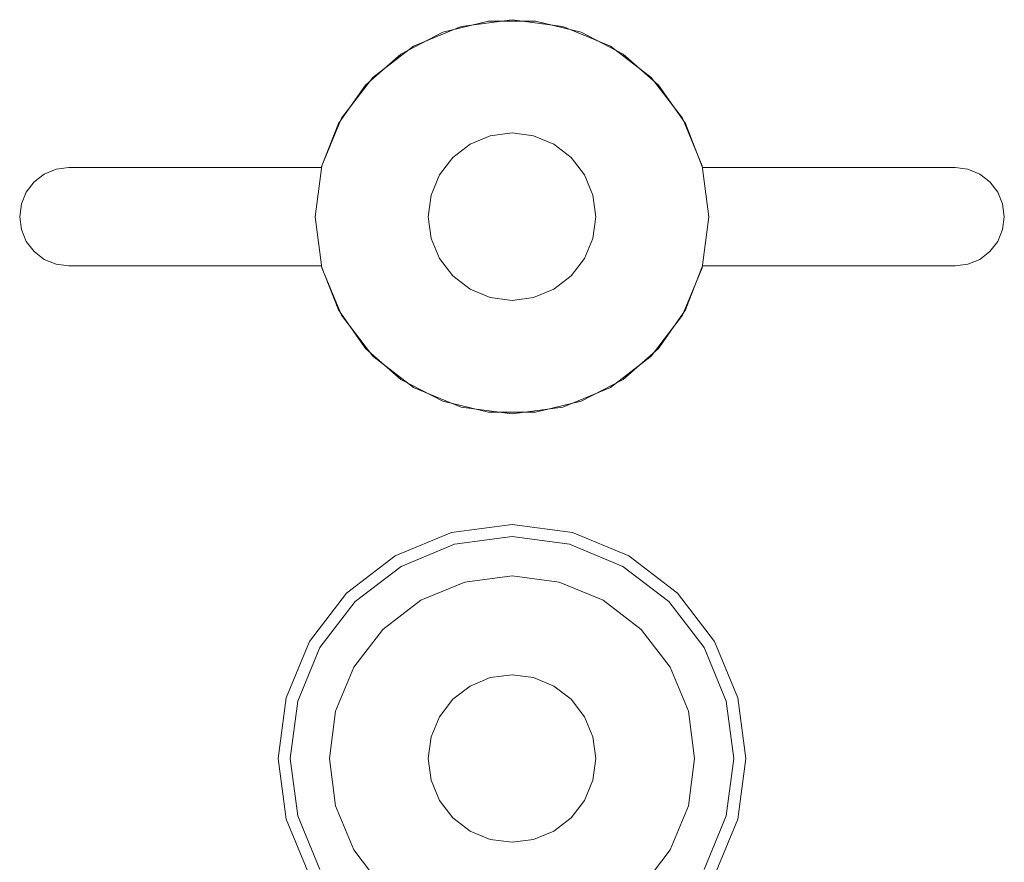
# Model space of a CAD drawing. Extents: x -634 to 300, y 62 to 1102.
# Tile 71 of 125: x 141.691 to 142.004, y 600.824 to 601.091. Entities that reach past the tile are written whole.
import ezdxf

# ---------------------------------------------------------------- set-up
doc = ezdxf.new("R2010")
doc.units = 0
doc.layers.get('0').update_dxf_attribs({"lineweight": 13})

# ---------------------------------------------------------------- blocks, each defined once
blk = doc.blocks.new('Referenz-A06CPW2YL0')
at = {"color": 9, "linetype": 'ByBlock', "lineweight": 13, "ltscale": 0.13, "true_color": 0xc1c9c4}
for p, q in [((141.82537, 601.08719), (141.83989, 601.09074)), ((141.83989, 601.09074), (141.82537, 601.08719)), ((141.84736, 601.09119), (141.83118, 601.08906)), ((141.84736, 601.09119), (141.83118, 601.08906)), ((141.83989, 601.09074), (141.85483, 601.09074)), ((141.85483, 601.09074), (141.83989, 601.09074)), ((141.86353, 601.08906), (141.84736, 601.09119)), ((141.86353, 601.08906), (141.84736, 601.09119)), ((141.85483, 601.09074), (141.86934, 601.08719)), ((141.86934, 601.08719), (141.85483, 601.09074)), ((141.83118, 601.08906), (141.81611, 601.08281)), ((141.83118, 601.08906), (141.81611, 601.08281)), ((141.87861, 601.08281), (141.86353, 601.08906)), ((141.87861, 601.08281), (141.86353, 601.08906)), ((141.81211, 601.0803), (141.82537, 601.08719)), ((141.82537, 601.08719), (141.81211, 601.0803)), ((141.86934, 601.08719), (141.8826, 601.0803)), ((141.8826, 601.0803), (141.86934, 601.08719)), ((141.81611, 601.08281), (141.80316, 601.07288)), ((141.81611, 601.08281), (141.80316, 601.07288)), ((141.89155, 601.07288), (141.87861, 601.08281)), ((141.89155, 601.07288), (141.87861, 601.08281)), ((141.80087, 601.07046), (141.81211, 601.0803)), ((141.81211, 601.0803), (141.80087, 601.07046)), ((141.8826, 601.0803), (141.89385, 601.07046)), ((141.89385, 601.07046), (141.8826, 601.0803)), ((141.80316, 601.07288), (141.79323, 601.05994)), ((141.80316, 601.07288), (141.79323, 601.05994)), ((141.90148, 601.05994), (141.89155, 601.07288)), ((141.90148, 601.05994), (141.89155, 601.07288)), ((141.79228, 601.05823), (141.80087, 601.07046)), ((141.80087, 601.07046), (141.79228, 601.05823)), ((141.89385, 601.07046), (141.90243, 601.05823)), ((141.90243, 601.05823), (141.89385, 601.07046)), ((141.79323, 601.05994), (141.78699, 601.04486)), ((141.79323, 601.05994), (141.78699, 601.04486)), ((141.90773, 601.04486), (141.90148, 601.05994)), ((141.90773, 601.04486), (141.90148, 601.05994)), ((141.78684, 601.04431), (141.79228, 601.05823)), ((141.79228, 601.05823), (141.78684, 601.04431)), ((141.90243, 601.05823), (141.90787, 601.04431)), ((141.90787, 601.04431), (141.90243, 601.05823)), ((141.84048, 601.05435), (141.83408, 601.05169)), ((141.83408, 601.05169), (141.84048, 601.05435)), ((141.84736, 601.05525), (141.84048, 601.05435)), ((141.84048, 601.05435), (141.84736, 601.05525)), ((141.85423, 601.05435), (141.84736, 601.05525)), ((141.84736, 601.05525), (141.85423, 601.05435)), ((141.86064, 601.05169), (141.85423, 601.05435)), ((141.85423, 601.05435), (141.86064, 601.05169)), ((141.83408, 601.05169), (141.82857, 601.04747)), ((141.82857, 601.04747), (141.83408, 601.05169)), ((141.86614, 601.04747), (141.86064, 601.05169)), ((141.86064, 601.05169), (141.86614, 601.04747)), ((141.82857, 601.04747), (141.82435, 601.04197)), ((141.82435, 601.04197), (141.82857, 601.04747)), ((141.87036, 601.04197), (141.86614, 601.04747)), ((141.86614, 601.04747), (141.87036, 601.04197)), ((141.69892, 601.04222), (141.70269, 601.04378)), ((141.70269, 601.04378), (141.69892, 601.04222)), ((141.70269, 601.04378), (141.70673, 601.04431)), ((141.70673, 601.04431), (141.70269, 601.04378)), ((141.70673, 601.04431), (141.78684, 601.04431)), ((141.78684, 601.04431), (141.70673, 601.04431)), ((141.70673, 601.04431), (141.70673, 601.04431)), ((141.78699, 601.04486), (141.78486, 601.02869)), ((141.78699, 601.04486), (141.78486, 601.02869)), ((141.78684, 601.04431), (141.78684, 601.04431)), ((141.90986, 601.02869), (141.90773, 601.04486)), ((141.90986, 601.02869), (141.90773, 601.04486)), ((141.90787, 601.04431), (141.98798, 601.04431)), ((141.98798, 601.04431), (141.90787, 601.04431)), ((141.90787, 601.04431), (141.90787, 601.04431)), ((141.98798, 601.04431), (141.99203, 601.04378)), ((141.99203, 601.04378), (141.98798, 601.04431)), ((141.98798, 601.04431), (141.98798, 601.04431)), ((141.99203, 601.04378), (141.99579, 601.04222)), ((141.99579, 601.04222), (141.99203, 601.04378)), ((141.69568, 601.03974), (141.69892, 601.04222)), ((141.69892, 601.04222), (141.69568, 601.03974)), ((141.82435, 601.04197), (141.8217, 601.03556)), ((141.8217, 601.03556), (141.82435, 601.04197)), ((141.87301, 601.03556), (141.87036, 601.04197)), ((141.87036, 601.04197), (141.87301, 601.03556)), ((141.99579, 601.04222), (141.99903, 601.03974)), ((141.99903, 601.03974), (141.99579, 601.04222)), ((141.6932, 601.0365), (141.69568, 601.03974)), ((141.69568, 601.03974), (141.6932, 601.0365)), ((141.99903, 601.03974), (142.00151, 601.0365)), ((142.00151, 601.0365), (141.99903, 601.03974)), ((141.69164, 601.03273), (141.6932, 601.0365)), ((141.6932, 601.0365), (141.69164, 601.03273)), ((141.8217, 601.03556), (141.82079, 601.02869)), ((141.82079, 601.02869), (141.8217, 601.03556)), ((141.87392, 601.02869), (141.87301, 601.03556)), ((141.87301, 601.03556), (141.87392, 601.02869)), ((142.00151, 601.0365), (142.00307, 601.03273)), ((142.00307, 601.03273), (142.00151, 601.0365)), ((141.69111, 601.02869), (141.69164, 601.03273)), ((141.69164, 601.03273), (141.69111, 601.02869)), ((142.00307, 601.03273), (142.00361, 601.02869)), ((142.00361, 601.02869), (142.00307, 601.03273)), ((141.69164, 601.02464), (141.69111, 601.02869)), ((141.69111, 601.02869), (141.69164, 601.02464)), ((141.78486, 601.02869), (141.78699, 601.01251)), ((141.78486, 601.02869), (141.78699, 601.01251)), ((141.82079, 601.02869), (141.8217, 601.02181)), ((141.8217, 601.02181), (141.82079, 601.02869)), ((141.87301, 601.02181), (141.87392, 601.02869)), ((141.87392, 601.02869), (141.87301, 601.02181)), ((141.90773, 601.01251), (141.90986, 601.02869)), ((141.90773, 601.01251), (141.90986, 601.02869)), ((142.00361, 601.02869), (142.00307, 601.02464)), ((142.00307, 601.02464), (142.00361, 601.02869)), ((141.6932, 601.02088), (141.69164, 601.02464)), ((141.69164, 601.02464), (141.6932, 601.02088)), ((142.00307, 601.02464), (142.00151, 601.02088)), ((142.00151, 601.02088), (142.00307, 601.02464)), ((141.69568, 601.01764), (141.6932, 601.02088)), ((141.6932, 601.02088), (141.69568, 601.01764)), ((141.8217, 601.02181), (141.82435, 601.01541)), ((141.82435, 601.01541), (141.8217, 601.02181)), ((141.87036, 601.01541), (141.87301, 601.02181)), ((141.87301, 601.02181), (141.87036, 601.01541)), ((142.00151, 601.02088), (141.99903, 601.01764)), ((141.99903, 601.01764), (142.00151, 601.02088)), ((141.69892, 601.01516), (141.69568, 601.01764)), ((141.69568, 601.01764), (141.69892, 601.01516)), ((141.99903, 601.01764), (141.99579, 601.01516)), ((141.99579, 601.01516), (141.99903, 601.01764)), ((141.70269, 601.0136), (141.69892, 601.01516)), ((141.69892, 601.01516), (141.70269, 601.0136)), ((141.70673, 601.01306), (141.70269, 601.0136)), ((141.70269, 601.0136), (141.70673, 601.01306)), ((141.78684, 601.01306), (141.70673, 601.01306)), ((141.70673, 601.01306), (141.78684, 601.01306)), ((141.70673, 601.01306), (141.70673, 601.01306)), ((141.79228, 600.99914), (141.78684, 601.01306)), ((141.78684, 601.01306), (141.79228, 600.99914)), ((141.78684, 601.01306), (141.78684, 601.01306)), ((141.78699, 601.01251), (141.79323, 600.99744)), ((141.78699, 601.01251), (141.79323, 600.99744)), ((141.82435, 601.01541), (141.82857, 601.00991)), ((141.82857, 601.00991), (141.82435, 601.01541)), ((141.86614, 601.00991), (141.87036, 601.01541)), ((141.87036, 601.01541), (141.86614, 601.00991)), ((141.90148, 600.99744), (141.90773, 601.01251)), ((141.90148, 600.99744), (141.90773, 601.01251)), ((141.90787, 601.01306), (141.90243, 600.99914)), ((141.90243, 600.99914), (141.90787, 601.01306)), ((141.98798, 601.01306), (141.90787, 601.01306)), ((141.90787, 601.01306), (141.98798, 601.01306)), ((141.90787, 601.01306), (141.90787, 601.01306)), ((141.99203, 601.0136), (141.98798, 601.01306)), ((141.98798, 601.01306), (141.99203, 601.0136)), ((141.98798, 601.01306), (141.98798, 601.01306)), ((141.99579, 601.01516), (141.99203, 601.0136)), ((141.99203, 601.0136), (141.99579, 601.01516)), ((141.82857, 601.00991), (141.83408, 601.00568)), ((141.83408, 601.00568), (141.82857, 601.00991)), ((141.86064, 601.00568), (141.86614, 601.00991)), ((141.86614, 601.00991), (141.86064, 601.00568)), ((141.83408, 601.00568), (141.84048, 601.00303)), ((141.84048, 601.00303), (141.83408, 601.00568)), ((141.85423, 601.00303), (141.86064, 601.00568)), ((141.86064, 601.00568), (141.85423, 601.00303)), ((141.84048, 601.00303), (141.84736, 601.00213)), ((141.84736, 601.00213), (141.84048, 601.00303)), ((141.84736, 601.00213), (141.85423, 601.00303)), ((141.85423, 601.00303), (141.84736, 601.00213)), ((141.80087, 600.98692), (141.79228, 600.99914)), ((141.79228, 600.99914), (141.80087, 600.98692)), ((141.79323, 600.99744), (141.80316, 600.98449)), ((141.79323, 600.99744), (141.80316, 600.98449)), ((141.89155, 600.98449), (141.90148, 600.99744)), ((141.89155, 600.98449), (141.90148, 600.99744)), ((141.90243, 600.99914), (141.89385, 600.98692)), ((141.89385, 600.98692), (141.90243, 600.99914)), ((141.81211, 600.97707), (141.80087, 600.98692)), ((141.80087, 600.98692), (141.81211, 600.97707)), ((141.80316, 600.98449), (141.81611, 600.97456)), ((141.80316, 600.98449), (141.81611, 600.97456)), ((141.87861, 600.97456), (141.89155, 600.98449)), ((141.87861, 600.97456), (141.89155, 600.98449)), ((141.89385, 600.98692), (141.8826, 600.97707)), ((141.8826, 600.97707), (141.89385, 600.98692)), ((141.82537, 600.97018), (141.81211, 600.97707)), ((141.81211, 600.97707), (141.82537, 600.97018)), ((141.8826, 600.97707), (141.86934, 600.97018)), ((141.86934, 600.97018), (141.8826, 600.97707)), ((141.81611, 600.97456), (141.83118, 600.96832)), ((141.81611, 600.97456), (141.83118, 600.96832)), ((141.86353, 600.96832), (141.87861, 600.97456)), ((141.86353, 600.96832), (141.87861, 600.97456)), ((141.83989, 600.96664), (141.82537, 600.97018)), ((141.82537, 600.97018), (141.83989, 600.96664)), ((141.86934, 600.97018), (141.85483, 600.96664)), ((141.85483, 600.96664), (141.86934, 600.97018)), ((141.83118, 600.96832), (141.84736, 600.96619)), ((141.83118, 600.96832), (141.84736, 600.96619)), ((141.85483, 600.96664), (141.83989, 600.96664)), ((141.83989, 600.96664), (141.85483, 600.96664)), ((141.84736, 600.96619), (141.86353, 600.96832)), ((141.84736, 600.96619), (141.86353, 600.96832)), ((141.82815, 600.9285), (141.81025, 600.92109)), ((141.84736, 600.93103), (141.82815, 600.9285)), ((141.86657, 600.9285), (141.84736, 600.93103)), ((141.88447, 600.92109), (141.86657, 600.9285)), ((141.82914, 600.92481), (141.84736, 600.92721)), ((141.84736, 600.92721), (141.86558, 600.92481)), ((141.81216, 600.91778), (141.82914, 600.92481)), ((141.86558, 600.92481), (141.88256, 600.91778)), ((141.81025, 600.92109), (141.79488, 600.90929)), ((141.89984, 600.90929), (141.88447, 600.92109)), ((141.79758, 600.90659), (141.81216, 600.91778)), ((141.88256, 600.91778), (141.89714, 600.90659)), ((141.83235, 600.91281), (141.81837, 600.90702)), ((141.83235, 600.91281), (141.81837, 600.90702)), ((141.84736, 600.91478), (141.83235, 600.91281)), ((141.84736, 600.91478), (141.83235, 600.91281)), ((141.86236, 600.91281), (141.84736, 600.91478)), ((141.86236, 600.91281), (141.84736, 600.91478)), ((141.87634, 600.90702), (141.86236, 600.91281)), ((141.87634, 600.90702), (141.86236, 600.91281)), ((141.79488, 600.90929), (141.78308, 600.89392)), ((141.78639, 600.89201), (141.79758, 600.90659)), ((141.81837, 600.90702), (141.80637, 600.8978)), ((141.81837, 600.90702), (141.80637, 600.8978)), ((141.88835, 600.8978), (141.87634, 600.90702)), ((141.88835, 600.8978), (141.87634, 600.90702)), ((141.89714, 600.90659), (141.90832, 600.89201)), ((141.91163, 600.89392), (141.89984, 600.90929)), ((141.80637, 600.8978), (141.79715, 600.8858)), ((141.80637, 600.8978), (141.79715, 600.8858)), ((141.89756, 600.8858), (141.88835, 600.8978)), ((141.89756, 600.8858), (141.88835, 600.8978)), ((141.78308, 600.89392), (141.77567, 600.87602)), ((141.91905, 600.87602), (141.91163, 600.89392)), ((141.77936, 600.87503), (141.78639, 600.89201)), ((141.90832, 600.89201), (141.91536, 600.87503)), ((141.79715, 600.8858), (141.79136, 600.87182)), ((141.79715, 600.8858), (141.79136, 600.87182)), ((141.90335, 600.87182), (141.89756, 600.8858)), ((141.90335, 600.87182), (141.89756, 600.8858)), ((141.84048, 600.88247), (141.83408, 600.87982)), ((141.83408, 600.87982), (141.84048, 600.88247)), ((141.84736, 600.88338), (141.84048, 600.88247)), ((141.84048, 600.88247), (141.84736, 600.88338)), ((141.85423, 600.88247), (141.84736, 600.88338)), ((141.84736, 600.88338), (141.85423, 600.88247)), ((141.86064, 600.87982), (141.85423, 600.88247)), ((141.85423, 600.88247), (141.86064, 600.87982)), ((141.83408, 600.87982), (141.82857, 600.8756)), ((141.82857, 600.8756), (141.83408, 600.87982)), ((141.86614, 600.8756), (141.86064, 600.87982)), ((141.86064, 600.87982), (141.86614, 600.8756)), ((141.77567, 600.87602), (141.77314, 600.85681)), ((141.77696, 600.85681), (141.77936, 600.87503)), ((141.82857, 600.8756), (141.82435, 600.87009)), ((141.82435, 600.87009), (141.82857, 600.8756)), ((141.87036, 600.87009), (141.86614, 600.8756)), ((141.86614, 600.8756), (141.87036, 600.87009)), ((141.91536, 600.87503), (141.91776, 600.85681)), ((141.92158, 600.85681), (141.91905, 600.87602)), ((141.79136, 600.87182), (141.78939, 600.85681)), ((141.79136, 600.87182), (141.78939, 600.85681)), ((141.82435, 600.87009), (141.8217, 600.86369)), ((141.8217, 600.86369), (141.82435, 600.87009)), ((141.87301, 600.86369), (141.87036, 600.87009)), ((141.87036, 600.87009), (141.87301, 600.86369)), ((141.90533, 600.85681), (141.90335, 600.87182)), ((141.90533, 600.85681), (141.90335, 600.87182)), ((141.8217, 600.86369), (141.82079, 600.85681)), ((141.82079, 600.85681), (141.8217, 600.86369)), ((141.87392, 600.85681), (141.87301, 600.86369)), ((141.87301, 600.86369), (141.87392, 600.85681)), ((141.77314, 600.85681), (141.77567, 600.8376)), ((141.77936, 600.83859), (141.77696, 600.85681)), ((141.78939, 600.85681), (141.79136, 600.84181)), ((141.78939, 600.85681), (141.79136, 600.84181)), ((141.82079, 600.85681), (141.8217, 600.84994)), ((141.8217, 600.84994), (141.82079, 600.85681)), ((141.87301, 600.84994), (141.87392, 600.85681)), ((141.87392, 600.85681), (141.87301, 600.84994)), ((141.90335, 600.84181), (141.90533, 600.85681)), ((141.90335, 600.84181), (141.90533, 600.85681)), ((141.91776, 600.85681), (141.91536, 600.83859)), ((141.91905, 600.8376), (141.92158, 600.85681)), ((141.8217, 600.84994), (141.82435, 600.84353)), ((141.82435, 600.84353), (141.8217, 600.84994)), ((141.87036, 600.84353), (141.87301, 600.84994)), ((141.87301, 600.84994), (141.87036, 600.84353)), ((141.79136, 600.84181), (141.79715, 600.82783)), ((141.79136, 600.84181), (141.79715, 600.82783)), ((141.82435, 600.84353), (141.82857, 600.83803)), ((141.82857, 600.83803), (141.82435, 600.84353)), ((141.86614, 600.83803), (141.87036, 600.84353)), ((141.87036, 600.84353), (141.86614, 600.83803)), ((141.89756, 600.82783), (141.90335, 600.84181)), ((141.89756, 600.82783), (141.90335, 600.84181)), ((141.77567, 600.8376), (141.78308, 600.8197)), ((141.78639, 600.82161), (141.77936, 600.83859)), ((141.82857, 600.83803), (141.83408, 600.83381)), ((141.83408, 600.83381), (141.82857, 600.83803)), ((141.86064, 600.83381), (141.86614, 600.83803)), ((141.86614, 600.83803), (141.86064, 600.83381)), ((141.91536, 600.83859), (141.90832, 600.82161)), ((141.91163, 600.8197), (141.91905, 600.8376)), ((141.83408, 600.83381), (141.84048, 600.83116)), ((141.84048, 600.83116), (141.83408, 600.83381)), ((141.85423, 600.83116), (141.86064, 600.83381)), ((141.86064, 600.83381), (141.85423, 600.83116)), ((141.84048, 600.83116), (141.84736, 600.83025)), ((141.84736, 600.83025), (141.84048, 600.83116)), ((141.84736, 600.83025), (141.85423, 600.83116)), ((141.85423, 600.83116), (141.84736, 600.83025)), ((141.79715, 600.82783), (141.80637, 600.81582)), ((141.79715, 600.82783), (141.80637, 600.81582)), ((141.88835, 600.81582), (141.89756, 600.82783)), ((141.88835, 600.81582), (141.89756, 600.82783))]:
    blk.add_line(p, q, dxfattribs=at)

msp = doc.modelspace()

# ---------------------------------------------------------------- block references
at = {"color": 8, "lineweight": 25, "ltscale": 0.25, "true_color": 0x808080}
msp.add_blockref('Referenz-A06CPW2YL0', (0, 0), dxfattribs=at)

doc.saveas('drawing.dxf')
